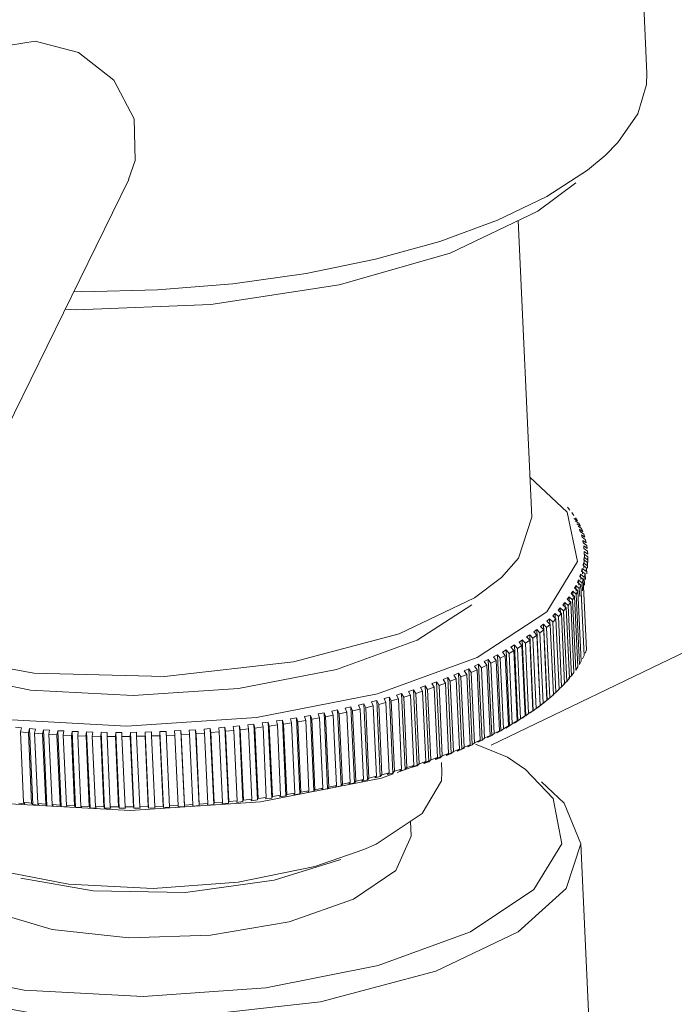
# Model space of a CAD drawing. Header units: millimetres. Extents: x 3925 to 5043, y -86 to 778.
# Tile 118 of 158: x 4823.63 to 4828.46, y 437.24 to 444.52. Entities that reach past the tile are written whole.
import ezdxf

# ---------------------------------------------------------------- set-up
doc = ezdxf.new("R2010")
doc.units = ezdxf.units.MM
doc.header["$LTSCALE"] = 46.255
doc.layers.add('140-154101-0DXF_CONTINUOUS_LINE', color=7, linetype='CONTINUOUS')

msp = doc.modelspace()

# ---------------------------------------------------------------- linework, layer by layer
at = {"layer": '140-154101-0DXF_CONTINUOUS_LINE', "color": 7, "linetype": 'Continuous', "lineweight": 0}
for p, q in [((4828.1628, 446.247), (4828.2608, 444.1181)), ((4823.4222, 444.3052), (4823.7398, 444.3575)), ((4824.4805, 443.4751), (4824.4312, 443.3357)), ((4823.0487, 440.5145), (4824.4318, 443.3354)), ((4827.4562, 443.1009), (4827.735, 443.3108)), ((4827.3098, 443.0312), (4827.4106, 440.8403)), ((4827.3969, 441.138), (4827.6719, 440.8777)), ((4827.6925, 440.8937), (4827.674, 440.9158)), ((4827.6719, 440.8777), (4827.7491, 440.5141)), ((4827.722, 440.8544), (4827.7057, 440.8769)), ((4827.7225, 440.8321), (4827.7478, 440.8147)), ((4827.7578, 440.7973), (4827.7323, 440.815)), ((4827.7479, 440.8147), (4827.7336, 440.8374)), ((4827.7444, 440.7921), (4827.77, 440.7744)), ((4827.7783, 440.7569), (4827.7526, 440.7749)), ((4827.77, 440.7744), (4827.7579, 440.7974)), ((4827.7692, 440.7344), (4827.7626, 440.7518)), ((4827.7626, 440.7517), (4827.7883, 440.7337)), ((4827.795, 440.716), (4827.7692, 440.7344)), ((4827.782, 440.6935), (4827.777, 440.7111)), ((4827.777, 440.711), (4827.8029, 440.6927)), ((4827.7883, 440.7337), (4827.7784, 440.7569)), ((4827.8029, 440.6927), (4827.7951, 440.7161)), ((4827.808, 440.6748), (4827.782, 440.6935)), ((4827.7877, 440.67), (4827.8136, 440.6513)), ((4827.7911, 440.6524), (4827.7877, 440.67)), ((4827.8171, 440.6334), (4827.7911, 440.6524)), ((4827.7945, 440.6287), (4827.8205, 440.6097)), ((4827.7963, 440.611), (4827.7945, 440.6287)), ((4827.8136, 440.6513), (4827.808, 440.6749)), ((4827.8206, 440.6097), (4827.8171, 440.6334)), ((4827.8223, 440.5916), (4827.7963, 440.611)), ((4827.7976, 440.5872), (4827.8236, 440.5678)), ((4827.7994, 440.5486), (4827.7976, 440.5872)), ((4827.7977, 440.5694), (4827.7976, 440.5872)), ((4827.8238, 440.5497), (4827.7977, 440.5694)), ((4827.8237, 440.5678), (4827.8224, 440.5916)), ((4827.8229, 440.5258), (4827.8238, 440.5497)), ((4827.8257, 440.5078), (4827.8238, 440.5497)), ((4827.7491, 440.5141), (4827.5218, 440.1424)), ((4827.7892, 440.4858), (4827.7923, 440.5037)), ((4827.8151, 440.4654), (4827.7892, 440.4858)), ((4827.7923, 440.5037), (4827.8183, 440.4837)), ((4827.7941, 440.4645), (4827.7923, 440.5037)), ((4827.7954, 440.5276), (4827.7968, 440.5455)), ((4827.8214, 440.5076), (4827.7954, 440.5276)), ((4827.7968, 440.5455), (4827.8229, 440.5258)), ((4827.7986, 440.5066), (4827.7968, 440.5455)), ((4827.8183, 440.4836), (4827.8214, 440.5076)), ((4827.8233, 440.4658), (4827.8214, 440.5076)), ((4827.1112, 439.1582), (4829.8061, 440.4567)), ((4827.7655, 440.4021), (4827.7718, 440.42)), ((4827.7718, 440.4199), (4827.7977, 440.3992)), ((4827.7736, 440.3802), (4827.7718, 440.4199)), ((4827.7792, 440.4439), (4827.7839, 440.4619)), ((4827.8051, 440.4232), (4827.7792, 440.4439)), ((4827.7839, 440.4618), (4827.8099, 440.4415)), ((4827.7858, 440.4223), (4827.7839, 440.4618)), ((4827.7977, 440.3992), (4827.8051, 440.4233)), ((4827.807, 440.3818), (4827.8051, 440.4232)), ((4827.8099, 440.4414), (4827.8152, 440.4655)), ((4827.817, 440.4238), (4827.8151, 440.4654)), ((4827.7267, 440.3186), (4827.7363, 440.3364)), ((4827.7362, 440.3364), (4827.7618, 440.315)), ((4827.7381, 440.2962), (4827.7362, 440.3364)), ((4827.748, 440.3602), (4827.7559, 440.3782)), ((4827.7736, 440.3389), (4827.748, 440.3603)), ((4827.7559, 440.3781), (4827.7816, 440.3571)), ((4827.7577, 440.3382), (4827.7559, 440.3781)), ((4827.7619, 440.315), (4827.7736, 440.3389)), ((4827.7912, 440.381), (4827.7655, 440.4021)), ((4827.7975, 439.8192), (4827.7736, 440.3389)), ((4827.7817, 440.3571), (4827.7913, 440.3811)), ((4827.7844, 440.2984), (4827.7817, 440.3571)), ((4827.8151, 439.8614), (4827.7912, 440.381)), ((4827.8004, 440.3401), (4827.7977, 440.3992)), ((4827.7017, 440.277), (4827.7129, 440.2948)), ((4827.7269, 440.255), (4827.7017, 440.277)), ((4827.7129, 440.2948), (4827.7383, 440.2731)), ((4827.7147, 440.2544), (4827.7129, 440.2948)), ((4827.7521, 440.2969), (4827.7267, 440.3186)), ((4827.7383, 440.273), (4827.7522, 440.2969)), ((4827.7622, 439.7534), (4827.7383, 440.273)), ((4827.776, 439.7772), (4827.7521, 440.2969)), ((4827.7645, 440.2567), (4827.7619, 440.315)), ((4826.5644, 439.9332), (4826.9669, 440.1944)), ((4827.6408, 440.1947), (4827.655, 440.2122)), ((4827.6655, 440.172), (4827.6408, 440.1947)), ((4827.655, 440.2122), (4827.68, 440.1898)), ((4827.6569, 440.1716), (4827.655, 440.2122)), ((4827.6731, 440.2357), (4827.6858, 440.2534)), ((4827.698, 440.2134), (4827.6731, 440.2357)), ((4827.68, 440.1898), (4827.6981, 440.2134)), ((4827.7039, 439.6701), (4827.68, 440.1898)), ((4827.6858, 440.2533), (4827.711, 440.2313)), ((4827.6876, 440.2129), (4827.6858, 440.2533)), ((4827.722, 439.6937), (4827.698, 440.2134)), ((4827.711, 440.2313), (4827.727, 440.255)), ((4827.7349, 439.7116), (4827.711, 440.2313)), ((4827.7509, 439.7353), (4827.7269, 440.255)), ((4827.5218, 440.1424), (4827.008, 439.8042)), ((4827.5653, 440.1135), (4827.5827, 440.1308)), ((4827.5894, 440.0902), (4827.5654, 440.1136)), ((4827.5827, 440.1307), (4827.6071, 440.1077)), ((4827.5845, 440.09), (4827.5827, 440.1307)), ((4827.6048, 440.1539), (4827.6207, 440.1713)), ((4827.6292, 440.1309), (4827.6048, 440.1539)), ((4827.6071, 440.1077), (4827.6293, 440.1309)), ((4827.6206, 440.1713), (4827.6453, 440.1486)), ((4827.6225, 440.1306), (4827.6206, 440.1713)), ((4827.6532, 439.6112), (4827.6292, 440.1309)), ((4827.6453, 440.1486), (4827.6655, 440.172)), ((4827.6693, 439.6289), (4827.6453, 440.1486)), ((4827.6894, 439.6523), (4827.6655, 440.172)), ((4827.4758, 440.0341), (4827.4962, 440.0509)), ((4827.4961, 440.0509), (4827.5199, 440.0272)), ((4827.5219, 439.4901), (4827.4961, 440.0509)), ((4827.5199, 440.0272), (4827.5461, 440.0499)), ((4827.5223, 440.0736), (4827.5412, 440.0906)), ((4827.5461, 440.0499), (4827.5223, 440.0736)), ((4827.5411, 440.0906), (4827.5652, 440.0673)), ((4827.543, 440.0498), (4827.5411, 440.0906)), ((4827.57, 439.5302), (4827.5461, 440.0499)), ((4827.5652, 440.0672), (4827.5895, 440.0902)), ((4827.5891, 439.5476), (4827.5652, 440.0672)), ((4827.6133, 439.5705), (4827.5894, 440.0902)), ((4827.631, 439.588), (4827.6071, 440.1077)), ((4827.3727, 439.9566), (4827.3959, 439.973)), ((4827.3959, 439.973), (4827.4188, 439.9487)), ((4827.4217, 439.4122), (4827.3959, 439.973)), ((4827.4188, 439.9487), (4827.449, 439.9708)), ((4827.4259, 439.9951), (4827.4477, 440.0117)), ((4827.4489, 439.9708), (4827.426, 439.9951)), ((4827.4477, 440.0117), (4827.471, 439.9877)), ((4827.4735, 439.4509), (4827.4477, 440.0117)), ((4827.4728, 439.4511), (4827.4489, 439.9708)), ((4827.471, 439.9877), (4827.4993, 440.0101)), ((4827.495, 439.468), (4827.471, 439.9877)), ((4827.4992, 440.0101), (4827.4759, 440.0341)), ((4827.5231, 439.4904), (4827.4992, 440.0101)), ((4827.5438, 439.5075), (4827.5199, 440.0272)), ((4825.9673, 439.717), (4826.5644, 439.9332)), ((4827.2564, 439.8816), (4827.2824, 439.8975)), ((4827.2824, 439.8974), (4827.3044, 439.8725)), ((4827.3082, 439.3367), (4827.2824, 439.8974)), ((4827.3162, 439.9188), (4827.3408, 439.9349)), ((4827.3382, 439.8939), (4827.3162, 439.9188)), ((4827.3407, 439.9349), (4827.3632, 439.9103)), ((4827.3665, 439.3741), (4827.3407, 439.9349)), ((4827.3632, 439.9103), (4827.3953, 439.932)), ((4827.3872, 439.3906), (4827.3632, 439.9103)), ((4827.3952, 439.932), (4827.3727, 439.9566)), ((4827.4191, 439.4124), (4827.3952, 439.932)), ((4827.4427, 439.429), (4827.4188, 439.9487)), ((4827.1276, 439.8094), (4827.1562, 439.8246)), ((4827.1561, 439.8245), (4827.1772, 439.7991)), ((4827.1819, 439.2638), (4827.1561, 439.8245)), ((4827.1935, 439.8451), (4827.2209, 439.8607)), ((4827.2146, 439.8196), (4827.1936, 439.8451)), ((4827.2208, 439.8606), (4827.2423, 439.8354)), ((4827.2466, 439.2999), (4827.2208, 439.8606)), ((4827.2423, 439.8354), (4827.2781, 439.8564)), ((4827.2663, 439.3157), (4827.2423, 439.8354)), ((4827.278, 439.8564), (4827.2564, 439.8816)), ((4827.3019, 439.3367), (4827.278, 439.8564)), ((4827.3044, 439.8725), (4827.3383, 439.8939)), ((4827.3283, 439.3528), (4827.3044, 439.8725)), ((4827.3621, 439.3742), (4827.3382, 439.8939)), ((4827.8152, 439.8614), (4827.8056, 439.8374)), ((4826.2708, 439.5373), (4827.008, 439.8042)), ((4826.9868, 439.7402), (4827.0179, 439.7548)), ((4827.0178, 439.7547), (4827.0378, 439.7287)), ((4827.0178, 439.7547), (4827.0436, 439.194)), ((4827.0586, 439.7744), (4827.0885, 439.7893)), ((4827.0786, 439.7483), (4827.0587, 439.7744)), ((4827.0885, 439.7892), (4827.109, 439.7635)), ((4827.1143, 439.2285), (4827.0885, 439.7892)), ((4827.109, 439.7634), (4827.1482, 439.7836)), ((4827.1329, 439.2438), (4827.109, 439.7634)), ((4827.1481, 439.7836), (4827.1276, 439.8094)), ((4827.172, 439.2639), (4827.1481, 439.7836)), ((4827.1772, 439.799), (4827.2146, 439.8196)), ((4827.2011, 439.2794), (4827.1772, 439.799)), ((4827.2385, 439.3), (4827.2146, 439.8196)), ((4827.7761, 439.7772), (4827.7622, 439.7534)), ((4827.7975, 439.8192), (4827.7858, 439.7953)), ((4823.0414, 439.6963), (4823.7054, 439.5649)), ((4825.2437, 439.5758), (4825.9673, 439.717)), ((4826.8347, 439.6746), (4826.8682, 439.6884)), ((4826.8681, 439.6883), (4826.8869, 439.6617)), ((4826.8681, 439.6883), (4826.8939, 439.1276)), ((4826.8869, 439.6617), (4826.9309, 439.6804)), ((4826.9121, 439.707), (4826.9444, 439.7211)), ((4826.9309, 439.6804), (4826.9121, 439.707)), ((4826.9309, 439.6804), (4826.9549, 439.1607)), ((4826.9444, 439.7211), (4826.9637, 439.6947)), ((4826.9444, 439.7211), (4826.9702, 439.1603)), ((4826.9637, 439.6947), (4827.0062, 439.7139)), ((4826.9637, 439.6947), (4826.9876, 439.1751)), ((4827.0062, 439.7139), (4826.9868, 439.7403)), ((4827.0062, 439.7139), (4827.0301, 439.1943)), ((4827.0378, 439.7287), (4827.0582, 439.7386)), ((4827.0378, 439.7287), (4827.0617, 439.209)), ((4827.0582, 439.7386), (4827.0786, 439.7483)), ((4827.1025, 439.2287), (4827.0786, 439.7483)), ((4827.722, 439.6937), (4827.7039, 439.6701)), ((4827.7509, 439.7353), (4827.7349, 439.7116)), ((4826.6721, 439.6127), (4826.7078, 439.6257)), ((4826.689, 439.5854), (4826.6722, 439.6127)), ((4826.7077, 439.6256), (4826.7252, 439.5985)), ((4826.7077, 439.6256), (4826.7335, 439.0649)), ((4826.7252, 439.5985), (4826.7723, 439.6161)), ((4826.7547, 439.6432), (4826.7893, 439.6565)), ((4826.7722, 439.6161), (4826.7547, 439.6432)), ((4826.7723, 439.6161), (4826.7962, 439.0964)), ((4826.7892, 439.6565), (4826.8073, 439.6296)), ((4826.7892, 439.6565), (4826.815, 439.0957)), ((4826.8073, 439.6296), (4826.8529, 439.6478)), ((4826.8073, 439.6296), (4826.8312, 439.11)), ((4826.8529, 439.6478), (4826.8347, 439.6746)), ((4826.8529, 439.6478), (4826.8768, 439.1281)), ((4826.8869, 439.6617), (4826.9108, 439.142)), ((4827.6532, 439.6112), (4827.631, 439.588)), ((4827.6692, 439.6289), (4827.6464, 439.6105)), ((4827.6894, 439.6523), (4827.6693, 439.6289)), ((4827.7039, 439.6701), (4827.6808, 439.6514)), ((4823.7054, 439.5649), (4824.4643, 439.5234)), ((4824.4643, 439.5234), (4825.2437, 439.5758)), ((4825.3773, 439.3629), (4826.2708, 439.5373)), ((4826.4103, 439.5277), (4826.4489, 439.5392)), ((4826.4488, 439.5392), (4826.4642, 439.5114)), ((4826.4488, 439.5392), (4826.4746, 438.9785)), ((4826.4998, 439.555), (4826.5375, 439.567)), ((4826.5153, 439.5272), (4826.4999, 439.555)), ((4826.5374, 439.5669), (4826.5535, 439.5394)), ((4826.5374, 439.5669), (4826.5632, 439.0062)), ((4826.5535, 439.5393), (4826.6034, 439.5557)), ((4826.5535, 439.5394), (4826.5775, 439.0197)), ((4826.5872, 439.5833), (4826.6239, 439.5958)), ((4826.6033, 439.5557), (4826.5872, 439.5833)), ((4826.6034, 439.5557), (4826.6273, 439.0361)), ((4826.6238, 439.5958), (4826.6406, 439.5684)), ((4826.6238, 439.5958), (4826.6496, 439.035)), ((4826.6406, 439.5684), (4826.689, 439.5854)), ((4826.6406, 439.5684), (4826.6645, 439.0487)), ((4826.689, 439.5854), (4826.7129, 439.0657)), ((4826.7252, 439.5985), (4826.7491, 439.0788)), ((4827.5891, 439.5476), (4827.5669, 439.5299)), ((4827.6134, 439.5705), (4827.5891, 439.5476)), ((4827.631, 439.5881), (4827.6085, 439.57)), ((4826.1294, 439.4528), (4826.1706, 439.4628)), ((4826.1705, 439.4628), (4826.1837, 439.4344)), ((4826.1705, 439.4628), (4826.1963, 438.9021)), ((4826.225, 439.4766), (4826.2654, 439.4871)), ((4826.2382, 439.4481), (4826.225, 439.4766)), ((4826.2653, 439.4871), (4826.2792, 439.4589)), ((4826.2653, 439.4871), (4826.2911, 438.9264)), ((4826.2792, 439.4588), (4826.3327, 439.4733)), ((4826.2792, 439.4589), (4826.3031, 438.9392)), ((4826.3186, 439.5016), (4826.3582, 439.5126)), ((4826.3326, 439.4733), (4826.3187, 439.5016)), ((4826.3327, 439.4733), (4826.3566, 438.9537)), ((4826.3581, 439.5126), (4826.3727, 439.4846)), ((4826.3581, 439.5126), (4826.3839, 438.9518)), ((4826.3727, 439.4845), (4826.4251, 439.4997)), ((4826.3727, 439.4846), (4826.3967, 438.9649)), ((4826.425, 439.4997), (4826.4103, 439.5277)), ((4826.4251, 439.4997), (4826.449, 438.98)), ((4826.4642, 439.5114), (4826.5153, 439.5272)), ((4826.4642, 439.5114), (4826.4882, 438.9917)), ((4826.5153, 439.5272), (4826.5392, 439.0075)), ((4827.4561, 439.4369), (4827.5232, 439.4904)), ((4827.4949, 439.468), (4827.4735, 439.4509)), ((4827.5101, 439.4799), (4827.495, 439.468)), ((4827.5438, 439.5076), (4827.5219, 439.4901)), ((4827.57, 439.5303), (4827.5438, 439.5075)), ((4825.8327, 439.3888), (4825.8759, 439.3972)), ((4825.8427, 439.3597), (4825.8327, 439.3888)), ((4825.8758, 439.3972), (4825.8866, 439.3683)), ((4825.8758, 439.3972), (4825.9016, 438.8365)), ((4825.9332, 439.4089), (4825.9758, 439.4179)), ((4825.944, 439.3799), (4825.9332, 439.4089)), ((4825.9757, 439.4178), (4825.9873, 439.389)), ((4825.9757, 439.4178), (4826.0015, 438.8571)), ((4825.9873, 439.389), (4826.0438, 439.4014)), ((4825.9873, 439.389), (4826.0112, 438.8694)), ((4826.0321, 439.4302), (4826.0741, 439.4397)), ((4826.0438, 439.4014), (4826.0322, 439.4302)), ((4826.0438, 439.4014), (4826.0678, 438.8817)), ((4826.0739, 439.4397), (4826.0863, 439.4111)), ((4826.0739, 439.4397), (4826.0997, 438.879)), ((4826.0863, 439.4111), (4826.1419, 439.4242)), ((4826.0863, 439.4111), (4826.1103, 438.8914)), ((4826.1419, 439.4242), (4826.1295, 439.4528)), ((4826.1419, 439.4242), (4826.1659, 438.9045)), ((4826.1837, 439.4343), (4826.2383, 439.4481)), ((4826.1837, 439.4344), (4826.2076, 438.9147)), ((4826.2383, 439.4481), (4826.2622, 438.9285)), ((4827.3871, 439.3906), (4827.3665, 439.3741)), ((4827.4192, 439.4124), (4827.3872, 439.3906)), ((4827.3985, 439.3959), (4827.4191, 439.4124)), ((4827.4427, 439.429), (4827.4217, 439.4122)), ((4827.4729, 439.4511), (4827.4427, 439.429)), ((4827.4518, 439.4343), (4827.4728, 439.4511)), ((4823.4781, 439.3494), (4824.4151, 439.2982)), ((4824.4151, 439.2982), (4825.3773, 439.3629)), ((4825.3115, 439.3084), (4825.3572, 439.3139)), ((4825.3571, 439.3139), (4825.3637, 439.2842)), ((4825.3571, 439.3139), (4825.3829, 438.7532)), ((4825.4178, 439.3217), (4825.4631, 439.3279)), ((4825.4245, 439.2921), (4825.4179, 439.3217)), ((4825.463, 439.3279), (4825.4705, 439.2983)), ((4825.463, 439.3279), (4825.4888, 438.7671)), ((4825.5232, 439.3365), (4825.5681, 439.3432)), ((4825.5308, 439.3069), (4825.5233, 439.3365)), ((4825.568, 439.3432), (4825.5763, 439.3138)), ((4825.568, 439.3432), (4825.5938, 438.7825)), ((4825.5763, 439.3138), (4825.636, 439.3232)), ((4825.5763, 439.3138), (4825.6002, 438.7941)), ((4825.6276, 439.3526), (4825.6719, 439.3599)), ((4825.636, 439.3232), (4825.6276, 439.3526)), ((4825.636, 439.3232), (4825.6599, 438.8035)), ((4825.6718, 439.3599), (4825.681, 439.3306)), ((4825.6718, 439.3599), (4825.6976, 438.7991)), ((4825.681, 439.3306), (4825.74, 439.3408)), ((4825.681, 439.3306), (4825.7049, 438.8109)), ((4825.7308, 439.37), (4825.7746, 439.3779)), ((4825.74, 439.3408), (4825.7308, 439.37)), ((4825.74, 439.3408), (4825.764, 438.8211)), ((4825.7745, 439.3779), (4825.7845, 439.3488)), ((4825.7745, 439.3779), (4825.8003, 438.8172)), ((4825.7845, 439.3488), (4825.8428, 439.3597)), ((4825.7845, 439.3488), (4825.8084, 438.8291)), ((4825.8428, 439.3597), (4825.8667, 438.84)), ((4825.8866, 439.3682), (4825.9441, 439.3799)), ((4825.8866, 439.3683), (4825.9105, 438.8486)), ((4825.9441, 439.3799), (4825.968, 438.8602)), ((4827.2663, 439.3157), (4827.2466, 439.2999)), ((4827.302, 439.3368), (4827.2663, 439.3157)), ((4827.3082, 439.3367), (4827.2822, 439.3208)), ((4827.2823, 439.3209), (4827.3019, 439.3367)), ((4827.3283, 439.3528), (4827.3082, 439.3367)), ((4827.3622, 439.3742), (4827.3283, 439.3528)), ((4827.342, 439.3581), (4827.3621, 439.3742)), ((4823.5951, 439.2896), (4823.639, 439.2853)), ((4823.6317, 439.2553), (4823.6909, 439.25)), ((4823.6389, 439.2853), (4823.6318, 439.2554)), ((4823.6318, 439.2554), (4823.6557, 438.7357)), ((4823.6909, 439.25), (4823.698, 439.2799)), ((4823.6909, 439.25), (4823.7148, 438.7303)), ((4823.698, 439.2799), (4823.7424, 439.2762)), ((4823.698, 439.2799), (4823.7238, 438.7192)), ((4823.7423, 439.2762), (4823.736, 439.2462)), ((4823.736, 439.2462), (4823.7958, 439.2416)), ((4823.736, 439.2462), (4823.7599, 438.7265)), ((4823.7958, 439.2416), (4823.8021, 439.2717)), ((4823.7958, 439.2416), (4823.8197, 438.722)), ((4823.8021, 439.2717), (4823.847, 439.2686)), ((4823.8021, 439.2717), (4823.8279, 438.7109)), ((4823.8469, 439.2686), (4823.8414, 439.2385)), ((4823.9018, 439.2348), (4823.9072, 439.2648)), ((4823.9072, 439.2648), (4823.9526, 439.2624)), ((4823.9072, 439.2648), (4823.933, 438.7041)), ((4823.9524, 439.2624), (4823.9478, 439.2323)), ((4824.0087, 439.2293), (4824.0133, 439.2595)), ((4824.0133, 439.2595), (4824.059, 439.2576)), ((4824.0133, 439.2595), (4824.0391, 438.6987)), ((4824.0589, 439.2576), (4824.0551, 439.2275)), ((4824.1164, 439.2254), (4824.1202, 439.2555)), ((4824.1202, 439.2555), (4824.1662, 439.2543)), ((4824.1202, 439.2555), (4824.146, 438.6948)), ((4824.1661, 439.2543), (4824.1632, 439.2241)), ((4824.2249, 439.2229), (4824.2278, 439.2531)), ((4824.2277, 439.2531), (4824.274, 439.2525)), ((4824.2278, 439.2531), (4824.2536, 438.6923)), ((4824.2739, 439.2525), (4824.2718, 439.2223)), ((4824.3338, 439.2219), (4824.3359, 439.2521)), ((4824.3358, 439.2521), (4824.3823, 439.2521)), ((4824.3359, 439.2521), (4824.3617, 438.6913)), ((4824.3822, 439.2521), (4824.381, 439.2219)), ((4824.4432, 439.2223), (4824.4444, 439.2525)), ((4824.4444, 439.2525), (4824.491, 439.2532)), ((4824.4444, 439.2525), (4824.4702, 438.6918)), ((4824.4908, 439.2532), (4824.4905, 439.223)), ((4824.5529, 439.2243), (4824.5532, 439.2544)), ((4824.5532, 439.2544), (4824.5998, 439.2557)), ((4824.5532, 439.2544), (4824.579, 438.6937)), ((4824.5997, 439.2557), (4824.6003, 439.2256)), ((4824.6621, 439.2578), (4824.7088, 439.2597)), ((4824.6622, 439.2578), (4824.688, 438.6971)), ((4824.6627, 439.2277), (4824.6622, 439.2578)), ((4824.7087, 439.2597), (4824.7345, 438.699)), ((4824.7711, 439.2626), (4824.8178, 439.2652)), ((4824.7726, 439.2325), (4824.7711, 439.2626)), ((4824.8176, 439.2652), (4824.82, 439.2351)), ((4824.8176, 439.2652), (4824.8434, 438.7044)), ((4824.8799, 439.2689), (4824.9265, 439.2721)), ((4824.8823, 439.2389), (4824.88, 439.2689)), ((4824.9264, 439.2721), (4824.9296, 439.2421)), ((4824.9264, 439.2721), (4824.9522, 438.7113)), ((4824.9296, 439.242), (4824.9918, 439.2466)), ((4824.9296, 439.2421), (4824.9535, 438.7224)), ((4824.9885, 439.2766), (4825.035, 439.2804)), ((4824.9918, 439.2467), (4824.9886, 439.2767)), ((4824.9918, 439.2466), (4825.0158, 438.727)), ((4825.0349, 439.2804), (4825.0607, 438.7196)), ((4825.0349, 439.2804), (4825.0389, 439.2505)), ((4825.0389, 439.2504), (4825.1009, 439.2559)), ((4825.0389, 439.2505), (4825.0629, 438.7308)), ((4825.0968, 439.2858), (4825.143, 439.2902)), ((4825.1009, 439.2559), (4825.0968, 439.2858)), ((4825.1009, 439.2559), (4825.1248, 438.7362)), ((4825.1429, 439.2901), (4825.1687, 438.7294)), ((4825.1429, 439.2901), (4825.1478, 439.2603)), ((4825.1478, 439.2603), (4825.2095, 439.2665)), ((4825.1478, 439.2603), (4825.1717, 438.7406)), ((4825.2045, 439.2964), (4825.2504, 439.3013)), ((4825.2095, 439.2665), (4825.2045, 439.2964)), ((4825.2095, 439.2665), (4825.2334, 438.7468)), ((4825.2503, 439.3013), (4825.2761, 438.7406)), ((4825.2503, 439.3013), (4825.2561, 439.2716)), ((4825.2561, 439.2715), (4825.3174, 439.2786)), ((4825.2561, 439.2716), (4825.28, 438.7519)), ((4825.3174, 439.2786), (4825.3116, 439.3084)), ((4825.3174, 439.2786), (4825.3414, 438.7589)), ((4825.3637, 439.2842), (4825.4246, 439.2921)), ((4825.3637, 439.2842), (4825.3877, 438.7646)), ((4825.4246, 439.2921), (4825.4485, 438.7724)), ((4825.4705, 439.2983), (4825.5308, 439.3069)), ((4825.4705, 439.2983), (4825.4944, 438.7787)), ((4825.5308, 439.3069), (4825.5547, 438.7873)), ((4827.1329, 439.2438), (4827.1143, 439.2285)), ((4827.1721, 439.2639), (4827.1329, 439.2438)), ((4827.182, 439.2638), (4827.1533, 439.2486)), ((4827.1534, 439.2486), (4827.172, 439.2639)), ((4827.2011, 439.2794), (4827.1819, 439.2638)), ((4827.2386, 439.3), (4827.2011, 439.2794)), ((4827.2466, 439.2999), (4827.2193, 439.2843)), ((4827.2194, 439.2844), (4827.2385, 439.3)), ((4823.8413, 439.2385), (4823.9018, 439.2348)), ((4823.8414, 439.2385), (4823.8653, 438.7188)), ((4823.9018, 439.2348), (4823.9257, 438.7151)), ((4823.9478, 439.2323), (4823.9717, 438.7126)), ((4823.9478, 439.2322), (4824.0087, 439.2293)), ((4824.0087, 439.2293), (4824.0326, 438.7097)), ((4824.0551, 439.2275), (4824.079, 438.7078)), ((4824.0551, 439.2274), (4824.1165, 439.2254)), ((4824.1165, 439.2254), (4824.1404, 438.7057)), ((4824.1631, 439.2241), (4824.2249, 439.2229)), ((4824.1632, 439.2241), (4824.1871, 438.7045)), ((4824.2249, 439.2229), (4824.2488, 438.7032)), ((4824.2718, 439.2223), (4824.3339, 439.2219)), ((4824.2718, 439.2223), (4824.2958, 438.7026)), ((4824.3339, 439.2219), (4824.3578, 438.7022)), ((4824.381, 439.2219), (4824.4433, 439.2223)), ((4824.381, 439.2219), (4824.4049, 438.7022)), ((4824.4433, 439.2223), (4824.4672, 438.7027)), ((4824.4905, 439.223), (4824.553, 439.2243)), ((4824.4905, 439.223), (4824.5145, 438.7033)), ((4824.553, 439.2243), (4824.5769, 438.7046)), ((4824.6003, 439.2255), (4824.6628, 439.2277)), ((4824.6003, 439.2256), (4824.6242, 438.7059)), ((4824.6628, 439.2277), (4824.6867, 438.708)), ((4824.7101, 439.2296), (4824.7726, 439.2325)), ((4824.7726, 439.2325), (4824.7965, 438.7129)), ((4824.8199, 439.2351), (4824.8824, 439.2389)), ((4824.82, 439.2351), (4824.8439, 438.7154)), ((4824.8824, 439.2389), (4824.9063, 438.7192)), ((4826.9876, 439.1751), (4826.9702, 439.1603)), ((4827.0301, 439.1943), (4826.9876, 439.1751)), ((4827.0437, 439.194), (4827.0125, 439.1795)), ((4827.0126, 439.1795), (4827.0301, 439.1943)), ((4827.0617, 439.209), (4827.0436, 439.194)), ((4827.0821, 439.2188), (4827.0617, 439.209)), ((4827.1026, 439.2287), (4827.0821, 439.2188)), ((4827.1143, 439.2285), (4827.0844, 439.2136)), ((4827.0845, 439.2137), (4827.1025, 439.2287)), ((4826.7962, 439.0964), (4826.7491, 439.0788)), ((4826.8323, 439.1069), (4826.7787, 439.0875)), ((4826.8151, 439.0958), (4826.7804, 439.0824)), ((4826.7805, 439.0824), (4826.7961, 439.0964)), ((4826.8312, 439.11), (4826.815, 439.0957)), ((4826.8768, 439.1281), (4826.8312, 439.1099)), ((4826.9129, 439.1361), (4826.8595, 439.1168)), ((4826.894, 439.1276), (4826.8605, 439.1138)), ((4826.8606, 439.1139), (4826.8768, 439.1281)), ((4826.9108, 439.142), (4826.8939, 439.1276)), ((4826.9549, 439.1607), (4826.9108, 439.142)), ((4826.9379, 439.1462), (4826.9548, 439.1607)), ((4826.9702, 439.1603), (4826.9379, 439.1462)), ((4826.9954, 439.166), (4827.2306, 439.0685)), ((4826.6273, 439.0361), (4826.5775, 439.0197)), ((4826.6653, 439.0464), (4826.6114, 439.0269)), ((4826.6496, 439.035), (4826.6129, 439.0225)), ((4826.613, 439.0226), (4826.6272, 439.0361)), ((4826.6645, 439.0487), (4826.6496, 439.035)), ((4826.7129, 439.0657), (4826.6645, 439.0487)), ((4826.7498, 439.077), (4826.696, 439.0576)), ((4826.7336, 439.0649), (4826.6979, 439.052)), ((4826.698, 439.052), (4826.7129, 439.0657)), ((4826.7491, 439.0788), (4826.7335, 439.0649)), ((4826.7464, 438.9591), (4826.7432, 439.0286)), ((4827.2306, 439.0685), (4827.3644, 438.9781)), ((4826.3566, 438.9537), (4826.3031, 438.9392)), ((4826.3839, 438.9519), (4826.3444, 438.9408)), ((4826.3445, 438.9408), (4826.3565, 438.9537)), ((4826.3967, 438.9649), (4826.3839, 438.9518)), ((4826.449, 438.98), (4826.3967, 438.9649)), ((4826.5791, 439.0152), (4826.4164, 438.9563)), ((4826.4747, 438.9785), (4826.436, 438.9669)), ((4826.4361, 438.967), (4826.4489, 438.98)), ((4826.4882, 438.9917), (4826.4746, 438.9785)), ((4826.5392, 439.0075), (4826.4881, 438.9917)), ((4826.5633, 439.0062), (4826.5256, 438.9942)), ((4826.5257, 438.9942), (4826.5392, 439.0075)), ((4826.5775, 439.0197), (4826.5632, 439.0062)), ((4826.7464, 438.9591), (4826.7423, 438.8951)), ((4826.2995, 438.914), (4825.406, 438.7396)), ((4826.0678, 438.8817), (4826.0112, 438.8693)), ((4826.0998, 438.879), (4826.0579, 438.8694)), ((4826.058, 438.8695), (4826.0677, 438.8817)), ((4826.1103, 438.8914), (4826.0997, 438.879)), ((4826.1659, 438.9045), (4826.1102, 438.8914)), ((4826.1964, 438.9021), (4826.1552, 438.892)), ((4826.1553, 438.892), (4826.1658, 438.9045)), ((4826.2076, 438.9147), (4826.1963, 438.9021)), ((4826.2622, 438.9285), (4826.2076, 438.9147)), ((4826.2911, 438.9264), (4826.2507, 438.9158)), ((4826.2508, 438.9158), (4826.2621, 438.9285)), ((4826.3031, 438.9392), (4826.2911, 438.9264)), ((4826.3862, 438.9454), (4826.2995, 438.914)), ((4826.7423, 438.8951), (4826.5999, 438.6526)), ((4827.4829, 438.8877), (4827.6489, 438.7285)), ((4825.7049, 438.8109), (4825.6976, 438.7991)), ((4825.764, 438.8211), (4825.7049, 438.8109)), ((4825.8003, 438.8172), (4825.7565, 438.8093)), ((4825.7566, 438.8093), (4825.7639, 438.8211)), ((4825.8084, 438.8291), (4825.8003, 438.8172)), ((4825.8667, 438.84), (4825.8084, 438.8291)), ((4825.9017, 438.8365), (4825.8584, 438.828)), ((4825.8585, 438.8281), (4825.8666, 438.84)), ((4825.9105, 438.8486), (4825.9016, 438.8365)), ((4825.968, 438.8602), (4825.9105, 438.8486)), ((4826.0015, 438.8571), (4825.9589, 438.8481)), ((4825.959, 438.8481), (4825.9679, 438.8602)), ((4826.0112, 438.8694), (4826.0015, 438.8571)), ((4823.7148, 438.7303), (4823.6556, 438.7357)), ((4823.6557, 438.7357), (4823.6647, 438.7245)), ((4825.406, 438.7396), (4824.4437, 438.6749)), ((4825.1248, 438.7362), (4825.0628, 438.7308)), ((4825.1226, 438.7251), (4825.1248, 438.7362)), ((4825.1717, 438.7406), (4825.1687, 438.7294)), ((4825.2334, 438.7468), (4825.1717, 438.7406)), ((4825.2762, 438.7406), (4825.2302, 438.7356)), ((4825.2303, 438.7356), (4825.2334, 438.7469)), ((4825.28, 438.7519), (4825.2761, 438.7406)), ((4825.3414, 438.7589), (4825.28, 438.7519)), ((4825.3829, 438.7532), (4825.3373, 438.7476)), ((4825.3374, 438.7476), (4825.3413, 438.7589)), ((4825.3877, 438.7646), (4825.3829, 438.7532)), ((4825.4485, 438.7724), (4825.3876, 438.7646)), ((4825.4888, 438.7671), (4825.4436, 438.761)), ((4825.4437, 438.761), (4825.4485, 438.7724)), ((4825.4944, 438.7787), (4825.4888, 438.7671)), ((4825.5547, 438.7873), (4825.4944, 438.7786)), ((4825.5938, 438.7825), (4825.5489, 438.7757)), ((4825.5491, 438.7757), (4825.5547, 438.7873)), ((4825.6002, 438.7941), (4825.5938, 438.7825)), ((4825.6599, 438.8035), (4825.6002, 438.7941)), ((4825.6977, 438.7991), (4825.6533, 438.7918)), ((4825.6534, 438.7919), (4825.6599, 438.8035)), ((4824.4437, 438.6749), (4823.5068, 438.7262)), ((4823.6648, 438.7245), (4823.6208, 438.7289)), ((4823.7238, 438.7192), (4823.7148, 438.7303)), ((4823.7682, 438.7155), (4823.7237, 438.7192)), ((4823.8197, 438.722), (4823.7599, 438.7265)), ((4823.7599, 438.7265), (4823.7681, 438.7155)), ((4823.8279, 438.7109), (4823.8197, 438.722)), ((4823.8727, 438.7078), (4823.8278, 438.7109)), ((4823.9257, 438.7151), (4823.8653, 438.7188)), ((4823.8653, 438.7188), (4823.8727, 438.7078)), ((4823.933, 438.7041), (4823.9257, 438.7151)), ((4823.9783, 438.7016), (4823.9329, 438.7041)), ((4824.0326, 438.7097), (4823.9717, 438.7126)), ((4823.9717, 438.7126), (4823.9782, 438.7016)), ((4824.0391, 438.6987), (4824.0326, 438.7097)), ((4824.0847, 438.6969), (4824.039, 438.6987)), ((4824.1404, 438.7057), (4824.079, 438.7078)), ((4824.079, 438.7078), (4824.0847, 438.6969)), ((4824.146, 438.6948), (4824.1404, 438.7057)), ((4824.1919, 438.6936), (4824.1459, 438.6948)), ((4824.2488, 438.7032), (4824.187, 438.7045)), ((4824.1871, 438.7045), (4824.1919, 438.6936)), ((4824.2536, 438.6923), (4824.2488, 438.7032)), ((4824.2997, 438.6917), (4824.2535, 438.6923)), ((4824.3578, 438.7022), (4824.2957, 438.7026)), ((4824.2958, 438.7026), (4824.2997, 438.6917)), ((4824.3617, 438.6913), (4824.3578, 438.7022)), ((4824.408, 438.6913), (4824.3616, 438.6913)), ((4824.4672, 438.7027), (4824.4049, 438.7022)), ((4824.4049, 438.7022), (4824.408, 438.6913)), ((4824.4702, 438.6918), (4824.4672, 438.7027)), ((4824.5167, 438.6924), (4824.4701, 438.6918)), ((4824.5769, 438.7046), (4824.5144, 438.7033)), ((4824.5145, 438.7033), (4824.5166, 438.6924)), ((4824.579, 438.6937), (4824.5768, 438.7046)), ((4824.6256, 438.695), (4824.5789, 438.6937)), ((4824.6867, 438.708), (4824.6242, 438.7059)), ((4824.6242, 438.7059), (4824.6255, 438.695)), ((4824.688, 438.6971), (4824.6867, 438.708)), ((4824.7345, 438.699), (4824.6878, 438.6971)), ((4824.7965, 438.7129), (4824.734, 438.7099)), ((4824.7341, 438.7099), (4824.7345, 438.699)), ((4824.7969, 438.7019), (4824.7965, 438.7129)), ((4824.8435, 438.7044), (4824.7968, 438.7019)), ((4824.8439, 438.7154), (4824.8434, 438.7044)), ((4824.9063, 438.7192), (4824.8438, 438.7154)), ((4824.9522, 438.7113), (4824.9057, 438.7082)), ((4824.9058, 438.7082), (4824.9062, 438.7192)), ((4824.9535, 438.7224), (4824.9522, 438.7113)), ((4825.0158, 438.727), (4824.9535, 438.7224)), ((4825.0607, 438.7196), (4825.0143, 438.7159)), ((4825.0144, 438.7159), (4825.0157, 438.727)), ((4825.0629, 438.7308), (4825.0607, 438.7196)), ((4825.1687, 438.7294), (4825.1225, 438.725)), ((4827.6489, 438.7285), (4827.7719, 438.428)), ((4826.5999, 438.6526), (4826.2607, 438.4273)), ((4826.5191, 438.486), (4826.5141, 438.5956)), ((4826.4062, 438.2331), (4826.5192, 438.486)), ((4826.2607, 438.4273), (4826.1704, 438.3864)), ((4827.8973, 435.7037), (4827.7719, 438.428)), ((4823.9875, 438.131), (4823.4423, 438.2378)), ((4826.0938, 438.0203), (4826.4062, 438.2331))]:
    msp.add_line(p, q, dxfattribs=at)
for points in [[(4823.7398, 444.3575), (4824.061, 444.2729), (4824.3225, 444.0679)], [(4827.9539, 443.5127), (4828.0474, 443.6075), (4828.1942, 443.8203), (4828.2584, 444.0353), (4828.2608, 444.1181)], [(4824.3225, 444.0679), (4824.4722, 443.7832), (4824.4805, 443.4751)], [(4827.1566, 443.034), (4827.5226, 443.21), (4827.8223, 443.4029), (4827.9539, 443.5127)], [(4823.9623, 442.3778), (4824.0451, 442.372), (4825.0398, 442.4129), (4825.9861, 442.5578), (4826.8074, 442.7918), (4827.4562, 443.1009)], [(4824.0262, 442.5081), (4824.0868, 442.5061), (4824.6458, 442.5196), (4825.202, 442.5648), (4825.7426, 442.6409), (4826.2566, 442.7462), (4826.7309, 442.8781), (4827.1566, 443.034)], [(4827.4106, 440.8403), (4827.3124, 440.5391), (4827.1856, 440.3964)], [(4827.1856, 440.3964), (4826.9883, 440.2455), (4826.4313, 439.9794), (4825.6495, 439.7724), (4824.6956, 439.665), (4823.732, 439.6892), (4822.8675, 439.8485)], [(4827.3644, 438.9781), (4827.5675, 438.7642), (4827.6327, 438.4293)], [(4827.7719, 438.428), (4827.6643, 438.0987), (4827.3105, 437.7787), (4826.7028, 437.4885), (4825.8497, 437.2628), (4824.8095, 437.1458), (4823.7586, 437.1723), (4822.8158, 437.346)], [(4827.6327, 438.4293), (4827.4247, 438.0908), (4826.9572, 437.7799), (4826.2759, 437.5298), (4825.4459, 437.3649), (4824.5385, 437.302), (4823.6586, 437.3493), (4822.8921, 437.5007)], [(4826.1704, 438.3864), (4825.8079, 438.2612), (4825.2404, 438.1462), (4824.6125, 438.0998), (4823.9875, 438.131)], [(4823.6345, 438.1767), (4824.1686, 438.0813), (4824.8529, 438.0706), (4825.5074, 438.1604), (4825.9997, 438.3136)], [(4823.1155, 438.1227), (4823.4093, 437.9315), (4823.8669, 437.7971), (4824.4328, 437.7359), (4825.0376, 437.7551), (4825.6177, 437.8538), (4826.0938, 438.0203)]]:
    msp.add_lwpolyline(points, dxfattribs=at)

doc.saveas('drawing.dxf')
